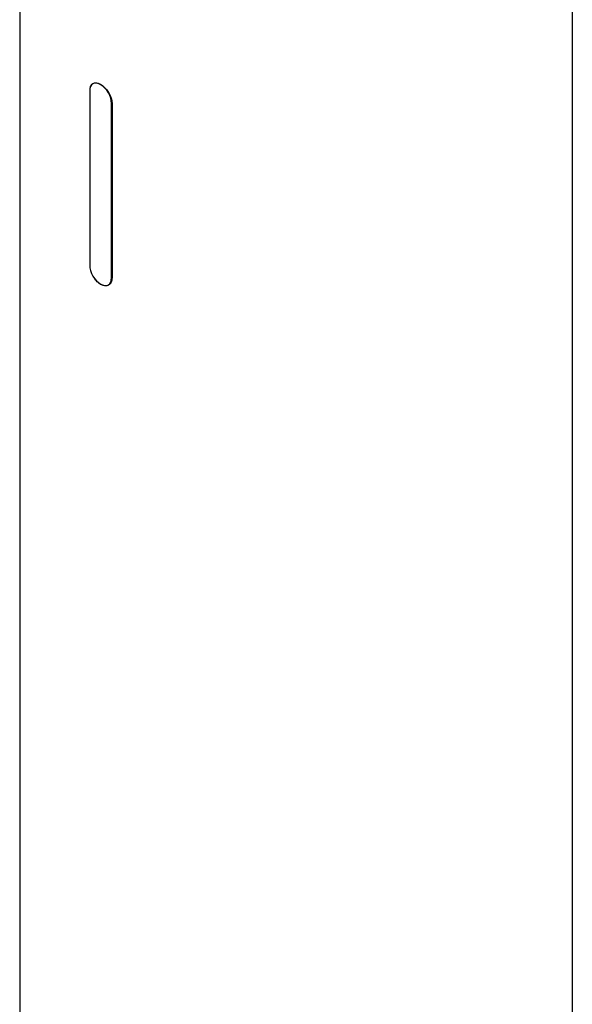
# Model space of a CAD drawing. Header units: millimetres. Extents: x 0 to 5219, y 0 to 2970.
# Tile 208 of 228: x 3279 to 3397, y 1639 to 1850. Entities that reach past the tile are written whole.
import ezdxf

# ---------------------------------------------------------------- set-up
doc = ezdxf.new("R2010")
doc.units = ezdxf.units.MM
doc.header["$LTSCALE"] = 0.2
doc.layers.add('01_Object Line', color=4, linetype='Continuous')

# ---------------------------------------------------------------- blocks, each defined once
blk = doc.blocks.new('A$C6bc54f51')
for p, q in [((30.2, 579.78), (30.2, 254.57)), ((148.2, 579.78), (148.2, 254.57)), ((46.14, 526.31), (45.83, 526.13)), ((45.15, 524.62), (45.15, 487.39)), ((49.92, 521.99), (49.82, 521.93)), ((49.82, 484.7), (49.82, 521.93)), ((49.92, 521.95), (49.92, 484.72)), ((49.92, 484.76), (49.82, 484.7)), ((49.47, 483.38), (49.13, 483.19))]:
    blk.add_line(p, q)
for centre, major_axis in [((47.48, 523.28), (-1.65, 2.86)), ((47.48, 486.04), (1.65, -2.86))]:
    blk.add_ellipse(centre, major_axis=major_axis, ratio=0.57735, start_param=3.926991, end_param=7.068583)
for points, knots in [([(45.31, 525.51), (45.32, 525.55), (45.34, 525.58), (45.47, 525.88), (45.64, 526.08), (46.04, 526.31), (46.3, 526.37), (46.87, 526.3), (47.19, 526.18), (47.48, 526.01), (47.51, 526), (47.54, 525.98), (47.61, 525.94), (47.65, 525.91), (47.73, 525.85), (47.78, 525.82), (47.96, 525.69), (48.1, 525.57), (48.45, 525.24), (48.67, 525), (49.12, 524.41), (49.34, 524.04), (49.67, 523.31), (49.79, 522.94), (49.88, 522.45), (49.9, 522.32), (49.91, 522.15), (49.92, 522.1), (49.92, 522.02), (49.92, 521.98), (49.92, 521.95), (49.92, 521.95), (49.92, 521.95)], [0.1090715, 0.1090715, 0.1090715, 0.1090715, 0.1262192, 0.1262192, 0.2524384, 0.2524384, 0.3786575, 0.3786575, 0.5048766, 0.5048766, 0.5048766, 0.5166183, 0.5166183, 0.5335886, 0.5335886, 0.5536687, 0.5536687, 0.6111571, 0.6111571, 0.7105432, 0.7105432, 0.8368366, 0.8368366, 0.9572645, 0.9572645, 1.002286, 1.002286, 1.0197473, 1.0197473, 1.0315753, 1.0315753, 1.0321241, 1.0321241, 1.0321241, 1.0321241]), ([(49.92, 484.72), (49.92, 484.37), (49.86, 484.04), (49.6, 483.5), (49.41, 483.29), (48.97, 483.04), (48.7, 482.97), (48.1, 483.03), (47.78, 483.14), (47.48, 483.31), (47.45, 483.33), (47.43, 483.34), (47.36, 483.38), (47.32, 483.41), (47.23, 483.47), (47.19, 483.5), (47.01, 483.64), (46.88, 483.75), (46.53, 484.09), (46.33, 484.34), (46.11, 484.65), (46.09, 484.69), (46.06, 484.73)], [-1.0097533, -1.0097533, -1.0097533, -1.0097533, -0.8835341, -0.8835341, -0.7573149, -0.7573149, -0.6310958, -0.6310958, -0.5048766, -0.5048766, -0.5048766, -0.493135, -0.493135, -0.4761647, -0.4761647, -0.4560846, -0.4560846, -0.3985962, -0.3985962, -0.2992101, -0.2992101, -0.2839318, -0.2839318, -0.2839318, -0.2839318])]:
    blk.add_open_spline(points, degree=3, knots=knots)

msp = doc.modelspace()

# ---------------------------------------------------------------- block references
at = {"layer": '01_Object Line'}
msp.add_blockref('A$C6bc54f51', (3248.729, 1309.722), dxfattribs=at)

doc.saveas('drawing.dxf')
